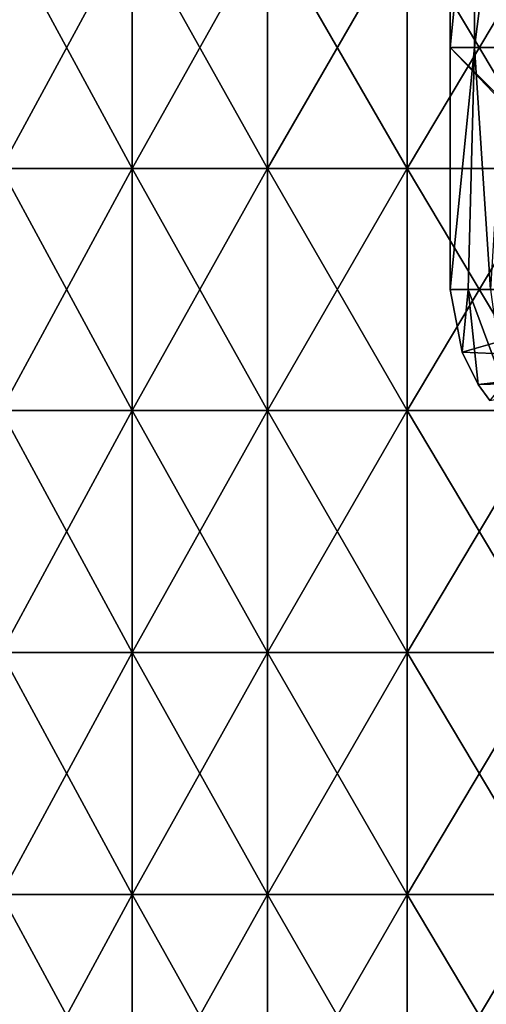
# Model space of a CAD drawing. Header units: inches. Extents: x -4.75 to 4.5, y 0 to 1.88.
# Tile 40 of 256: x -3.01 to -2.86, y 0.33 to 0.65. Entities that reach past the tile are written whole.
import ezdxf

# ---------------------------------------------------------------- set-up
doc = ezdxf.new("R2010")
doc.units = ezdxf.units.IN
doc.header["$LTSCALE"] = 101.851852
doc.header["$MEASUREMENT"] = 0
for name, color, linetype in [('11', 7, 'CONTINUOUS'), ('12', 7, 'CONTINUOUS'), ('147', 7, 'CONTINUOUS'), ('157', 7, 'CONTINUOUS'), ('20', 7, 'CONTINUOUS')]:
    doc.layers.add(name, color=color, linetype=linetype)

msp = doc.modelspace()

# ---------------------------------------------------------------- linework, layer by layer
at = {"layer": '11', "color": 13, "linetype": 'Continuous', "true_color": 0xd67263}
for points in [[(-2.86016, 0.6425, 0.32886), (-2.86812, 0.6425, 0.25), (-2.86016, 0.72258, 0.32886), (-2.86016, 0.6425, 0.32886)], [(-2.86812, 0.6425, 0.25), (-2.86812, 0.72258, 0.25), (-2.86016, 0.72258, 0.32886), (-2.86812, 0.6425, 0.25)], [(-2.85002, 0.6425, 0.40747), (-2.86016, 0.6425, 0.32886), (-2.85002, 0.72258, 0.40747), (-2.85002, 0.6425, 0.40747)], [(-2.85002, 0.72258, 0.40747), (-2.86016, 0.6425, 0.32886), (-2.86016, 0.72258, 0.32886), (-2.85002, 0.72258, 0.40747)], [(-2.86222, 0.5625, 0.31036), (-2.86812, 0.5625, 0.25), (-2.86016, 0.6425, 0.32886), (-2.86222, 0.5625, 0.31036)], [(-2.86016, 0.6425, 0.32886), (-2.86812, 0.5625, 0.25), (-2.86812, 0.6425, 0.25), (-2.86016, 0.6425, 0.32886)], [(-2.85481, 0.5625, 0.37241), (-2.86222, 0.5625, 0.31036), (-2.86016, 0.6425, 0.32886), (-2.85481, 0.5625, 0.37241)], [(-2.85002, 0.6425, 0.40747), (-2.85481, 0.5625, 0.37241), (-2.86016, 0.6425, 0.32886), (-2.85002, 0.6425, 0.40747)]]:
    msp.add_3dface(points, dxfattribs=at)
at = {"layer": '12', "color": 13, "linetype": 'Continuous', "true_color": 0xd67263}
for points in [[(-2.97336, 0.68254, 1.96228), (-3.01663, 0.68254, 1.89508), (-2.97336, 0.60246, 1.96228), (-2.97336, 0.68254, 1.96228)], [(-2.97336, 0.60246, 1.96228), (-3.01663, 0.68254, 1.89508), (-3.01663, 0.60246, 1.89508), (-2.97336, 0.60246, 1.96228)], [(-3.01663, 0.68254, -1.89508), (-2.97336, 0.68254, -1.96228), (-3.01663, 0.60246, -1.89508), (-3.01663, 0.68254, -1.89508)], [(-3.01663, 0.60246, -1.89508), (-2.97336, 0.68254, -1.96228), (-2.97336, 0.60246, -1.96228), (-3.01663, 0.60246, -1.89508)], [(-2.92859, 0.68254, 2.02849), (-2.97336, 0.68254, 1.96228), (-2.92859, 0.60246, 2.02849), (-2.92859, 0.68254, 2.02849)], [(-2.92859, 0.60246, 2.02849), (-2.97336, 0.68254, 1.96228), (-2.97336, 0.60246, 1.96228), (-2.92859, 0.60246, 2.02849)], [(-2.97336, 0.68254, -1.96228), (-2.92859, 0.68254, -2.02849), (-2.97336, 0.60246, -1.96228), (-2.97336, 0.68254, -1.96228)], [(-2.97336, 0.60246, -1.96228), (-2.92859, 0.68254, -2.02849), (-2.92859, 0.60246, -2.02849), (-2.97336, 0.60246, -1.96228)], [(-2.88234, 0.68254, 2.09368), (-2.92859, 0.68254, 2.02849), (-2.88234, 0.60246, 2.09368), (-2.88234, 0.68254, 2.09368)], [(-2.88234, 0.60246, 2.09368), (-2.92859, 0.68254, 2.02849), (-2.92859, 0.60246, 2.02849), (-2.88234, 0.60246, 2.09368)], [(-2.92859, 0.68254, -2.02849), (-2.88234, 0.68254, -2.09368), (-2.92859, 0.60246, -2.02849), (-2.92859, 0.68254, -2.02849)], [(-2.92859, 0.60246, -2.02849), (-2.88234, 0.68254, -2.09368), (-2.88234, 0.60246, -2.09368), (-2.92859, 0.60246, -2.02849)], [(-2.83465, 0.68254, 2.15782), (-2.88234, 0.68254, 2.09368), (-2.83465, 0.60246, 2.15782), (-2.83465, 0.68254, 2.15782)], [(-2.83465, 0.60246, 2.15782), (-2.88234, 0.68254, 2.09368), (-2.88234, 0.60246, 2.09368), (-2.83465, 0.60246, 2.15782)], [(-2.88234, 0.68254, -2.09368), (-2.83465, 0.68254, -2.15782), (-2.88234, 0.60246, -2.09368), (-2.88234, 0.68254, -2.09368)], [(-2.88234, 0.60246, -2.09368), (-2.83465, 0.68254, -2.15782), (-2.83465, 0.60246, -2.15782), (-2.88234, 0.60246, -2.09368)], [(-2.97336, 0.60246, 1.96228), (-3.01663, 0.60246, 1.89508), (-2.97336, 0.52238, 1.96228), (-2.97336, 0.60246, 1.96228)], [(-2.97336, 0.52238, 1.96228), (-3.01663, 0.60246, 1.89508), (-3.01663, 0.52238, 1.89508), (-2.97336, 0.52238, 1.96228)], [(-3.01663, 0.60246, -1.89508), (-2.97336, 0.60246, -1.96228), (-3.01663, 0.52238, -1.89508), (-3.01663, 0.60246, -1.89508)], [(-3.01663, 0.52238, -1.89508), (-2.97336, 0.60246, -1.96228), (-2.97336, 0.52238, -1.96228), (-3.01663, 0.52238, -1.89508)], [(-2.92859, 0.60246, 2.02849), (-2.97336, 0.60246, 1.96228), (-2.92859, 0.52238, 2.02849), (-2.92859, 0.60246, 2.02849)], [(-2.92859, 0.52238, 2.02849), (-2.97336, 0.60246, 1.96228), (-2.97336, 0.52238, 1.96228), (-2.92859, 0.52238, 2.02849)], [(-2.97336, 0.60246, -1.96228), (-2.92859, 0.60246, -2.02849), (-2.97336, 0.52238, -1.96228), (-2.97336, 0.60246, -1.96228)], [(-2.97336, 0.52238, -1.96228), (-2.92859, 0.60246, -2.02849), (-2.92859, 0.52238, -2.02849), (-2.97336, 0.52238, -1.96228)], [(-2.88234, 0.60246, 2.09368), (-2.92859, 0.60246, 2.02849), (-2.88234, 0.52238, 2.09368), (-2.88234, 0.60246, 2.09368)], [(-2.88234, 0.52238, 2.09368), (-2.92859, 0.60246, 2.02849), (-2.92859, 0.52238, 2.02849), (-2.88234, 0.52238, 2.09368)], [(-2.92859, 0.60246, -2.02849), (-2.88234, 0.60246, -2.09368), (-2.92859, 0.52238, -2.02849), (-2.92859, 0.60246, -2.02849)], [(-2.92859, 0.52238, -2.02849), (-2.88234, 0.60246, -2.09368), (-2.88234, 0.52238, -2.09368), (-2.92859, 0.52238, -2.02849)], [(-2.83465, 0.60246, 2.15782), (-2.88234, 0.60246, 2.09368), (-2.83465, 0.52238, 2.15782), (-2.83465, 0.60246, 2.15782)], [(-2.83465, 0.52238, 2.15782), (-2.88234, 0.60246, 2.09368), (-2.88234, 0.52238, 2.09368), (-2.83465, 0.52238, 2.15782)], [(-2.88234, 0.60246, -2.09368), (-2.83465, 0.60246, -2.15782), (-2.88234, 0.52238, -2.09368), (-2.88234, 0.60246, -2.09368)], [(-2.88234, 0.52238, -2.09368), (-2.83465, 0.60246, -2.15782), (-2.83465, 0.52238, -2.15782), (-2.88234, 0.52238, -2.09368)], [(-2.97336, 0.52238, 1.96228), (-3.01663, 0.52238, 1.89508), (-2.97336, 0.4423, 1.96228), (-2.97336, 0.52238, 1.96228)], [(-2.97336, 0.4423, 1.96228), (-3.01663, 0.52238, 1.89508), (-3.01663, 0.4423, 1.89508), (-2.97336, 0.4423, 1.96228)], [(-3.01663, 0.52238, -1.89508), (-2.97336, 0.52238, -1.96228), (-3.01663, 0.4423, -1.89508), (-3.01663, 0.52238, -1.89508)], [(-3.01663, 0.4423, -1.89508), (-2.97336, 0.52238, -1.96228), (-2.97336, 0.4423, -1.96228), (-3.01663, 0.4423, -1.89508)], [(-2.92859, 0.52238, 2.02849), (-2.97336, 0.52238, 1.96228), (-2.92859, 0.4423, 2.02849), (-2.92859, 0.52238, 2.02849)], [(-2.92859, 0.4423, 2.02849), (-2.97336, 0.52238, 1.96228), (-2.97336, 0.4423, 1.96228), (-2.92859, 0.4423, 2.02849)], [(-2.97336, 0.52238, -1.96228), (-2.92859, 0.52238, -2.02849), (-2.97336, 0.4423, -1.96228), (-2.97336, 0.52238, -1.96228)], [(-2.97336, 0.4423, -1.96228), (-2.92859, 0.52238, -2.02849), (-2.92859, 0.4423, -2.02849), (-2.97336, 0.4423, -1.96228)], [(-2.88234, 0.52238, 2.09368), (-2.92859, 0.52238, 2.02849), (-2.88234, 0.4423, 2.09368), (-2.88234, 0.52238, 2.09368)], [(-2.88234, 0.4423, 2.09368), (-2.92859, 0.52238, 2.02849), (-2.92859, 0.4423, 2.02849), (-2.88234, 0.4423, 2.09368)], [(-2.92859, 0.52238, -2.02849), (-2.88234, 0.52238, -2.09368), (-2.92859, 0.4423, -2.02849), (-2.92859, 0.52238, -2.02849)], [(-2.92859, 0.4423, -2.02849), (-2.88234, 0.52238, -2.09368), (-2.88234, 0.4423, -2.09368), (-2.92859, 0.4423, -2.02849)], [(-2.83465, 0.52238, 2.15782), (-2.88234, 0.52238, 2.09368), (-2.83465, 0.4423, 2.15782), (-2.83465, 0.52238, 2.15782)], [(-2.83465, 0.4423, 2.15782), (-2.88234, 0.52238, 2.09368), (-2.88234, 0.4423, 2.09368), (-2.83465, 0.4423, 2.15782)], [(-2.88234, 0.52238, -2.09368), (-2.83465, 0.52238, -2.15782), (-2.88234, 0.4423, -2.09368), (-2.88234, 0.52238, -2.09368)], [(-2.88234, 0.4423, -2.09368), (-2.83465, 0.52238, -2.15782), (-2.83465, 0.4423, -2.15782), (-2.88234, 0.4423, -2.09368)], [(-2.97336, 0.4423, 1.96228), (-3.01663, 0.4423, 1.89508), (-2.97336, 0.36222, 1.96228), (-2.97336, 0.4423, 1.96228)], [(-2.97336, 0.36222, 1.96228), (-3.01663, 0.4423, 1.89508), (-3.01663, 0.36222, 1.89508), (-2.97336, 0.36222, 1.96228)], [(-3.01663, 0.4423, -1.89508), (-2.97336, 0.4423, -1.96228), (-3.01663, 0.36222, -1.89508), (-3.01663, 0.4423, -1.89508)], [(-3.01663, 0.36222, -1.89508), (-2.97336, 0.4423, -1.96228), (-2.97336, 0.36222, -1.96228), (-3.01663, 0.36222, -1.89508)], [(-2.92859, 0.4423, 2.02849), (-2.97336, 0.4423, 1.96228), (-2.92859, 0.36222, 2.02849), (-2.92859, 0.4423, 2.02849)], [(-2.92859, 0.36222, 2.02849), (-2.97336, 0.4423, 1.96228), (-2.97336, 0.36222, 1.96228), (-2.92859, 0.36222, 2.02849)], [(-2.97336, 0.4423, -1.96228), (-2.92859, 0.4423, -2.02849), (-2.97336, 0.36222, -1.96228), (-2.97336, 0.4423, -1.96228)], [(-2.97336, 0.36222, -1.96228), (-2.92859, 0.4423, -2.02849), (-2.92859, 0.36222, -2.02849), (-2.97336, 0.36222, -1.96228)], [(-2.88234, 0.4423, 2.09368), (-2.92859, 0.4423, 2.02849), (-2.88234, 0.36222, 2.09368), (-2.88234, 0.4423, 2.09368)], [(-2.88234, 0.36222, 2.09368), (-2.92859, 0.4423, 2.02849), (-2.92859, 0.36222, 2.02849), (-2.88234, 0.36222, 2.09368)], [(-2.92859, 0.4423, -2.02849), (-2.88234, 0.4423, -2.09368), (-2.92859, 0.36222, -2.02849), (-2.92859, 0.4423, -2.02849)], [(-2.92859, 0.36222, -2.02849), (-2.88234, 0.4423, -2.09368), (-2.88234, 0.36222, -2.09368), (-2.92859, 0.36222, -2.02849)], [(-2.83465, 0.4423, 2.15782), (-2.88234, 0.4423, 2.09368), (-2.83465, 0.36222, 2.15782), (-2.83465, 0.4423, 2.15782)], [(-2.83465, 0.36222, 2.15782), (-2.88234, 0.4423, 2.09368), (-2.88234, 0.36222, 2.09368), (-2.83465, 0.36222, 2.15782)], [(-2.88234, 0.4423, -2.09368), (-2.83465, 0.4423, -2.15782), (-2.88234, 0.36222, -2.09368), (-2.88234, 0.4423, -2.09368)], [(-2.88234, 0.36222, -2.09368), (-2.83465, 0.4423, -2.15782), (-2.83465, 0.36222, -2.15782), (-2.88234, 0.36222, -2.09368)], [(-2.97336, 0.36222, 1.96228), (-3.01663, 0.36222, 1.89508), (-2.97336, 0.28214, 1.96228), (-2.97336, 0.36222, 1.96228)], [(-2.97336, 0.28214, 1.96228), (-3.01663, 0.36222, 1.89508), (-3.01663, 0.28214, 1.89508), (-2.97336, 0.28214, 1.96228)], [(-3.01663, 0.36222, -1.89508), (-2.97336, 0.36222, -1.96228), (-3.01663, 0.28214, -1.89508), (-3.01663, 0.36222, -1.89508)], [(-3.01663, 0.28214, -1.89508), (-2.97336, 0.36222, -1.96228), (-2.97336, 0.28214, -1.96228), (-3.01663, 0.28214, -1.89508)], [(-2.92859, 0.36222, 2.02849), (-2.97336, 0.36222, 1.96228), (-2.92859, 0.28214, 2.02849), (-2.92859, 0.36222, 2.02849)], [(-2.92859, 0.28214, 2.02849), (-2.97336, 0.36222, 1.96228), (-2.97336, 0.28214, 1.96228), (-2.92859, 0.28214, 2.02849)], [(-2.97336, 0.36222, -1.96228), (-2.92859, 0.36222, -2.02849), (-2.97336, 0.28214, -1.96228), (-2.97336, 0.36222, -1.96228)], [(-2.97336, 0.28214, -1.96228), (-2.92859, 0.36222, -2.02849), (-2.92859, 0.28214, -2.02849), (-2.97336, 0.28214, -1.96228)], [(-2.88234, 0.36222, 2.09368), (-2.92859, 0.36222, 2.02849), (-2.88234, 0.28214, 2.09368), (-2.88234, 0.36222, 2.09368)], [(-2.88234, 0.28214, 2.09368), (-2.92859, 0.36222, 2.02849), (-2.92859, 0.28214, 2.02849), (-2.88234, 0.28214, 2.09368)], [(-2.92859, 0.36222, -2.02849), (-2.88234, 0.36222, -2.09368), (-2.92859, 0.28214, -2.02849), (-2.92859, 0.36222, -2.02849)], [(-2.92859, 0.28214, -2.02849), (-2.88234, 0.36222, -2.09368), (-2.88234, 0.28214, -2.09368), (-2.92859, 0.28214, -2.02849)], [(-2.83465, 0.36222, 2.15782), (-2.88234, 0.36222, 2.09368), (-2.83465, 0.28214, 2.15782), (-2.83465, 0.36222, 2.15782)], [(-2.83465, 0.28214, 2.15782), (-2.88234, 0.36222, 2.09368), (-2.88234, 0.28214, 2.09368), (-2.83465, 0.28214, 2.15782)], [(-2.88234, 0.36222, -2.09368), (-2.83465, 0.36222, -2.15782), (-2.88234, 0.28214, -2.09368), (-2.88234, 0.36222, -2.09368)], [(-2.88234, 0.28214, -2.09368), (-2.83465, 0.36222, -2.15782), (-2.83465, 0.28214, -2.15782), (-2.88234, 0.28214, -2.09368)]]:
    msp.add_3dface(points, dxfattribs=at)
at = {"layer": '147', "color": 13, "linetype": 'Continuous', "true_color": 0xd67263}
for points in [[(-2.86812, 0.5625, 0.25), (-2.86222, 0.5625, 0.31036), (-2.86424, 0.54171, 0.25356), (-2.86812, 0.5625, 0.25)], [(-2.86222, 0.5625, 0.31036), (-2.85885, 0.53105, 0.25849), (-2.86424, 0.54171, 0.25356), (-2.86222, 0.5625, 0.31036)], [(-2.86222, 0.5625, 0.31036), (-2.85481, 0.5625, 0.37241), (-2.85061, 0.53128, 0.33853), (-2.86222, 0.5625, 0.31036)], [(-2.85885, 0.53105, 0.25849), (-2.86222, 0.5625, 0.31036), (-2.85061, 0.53128, 0.33853), (-2.85885, 0.53105, 0.25849)], [(-2.855, 0.52567, 0.26201), (-2.85885, 0.53105, 0.25849), (-2.85061, 0.53128, 0.33853), (-2.855, 0.52567, 0.26201)]]:
    msp.add_3dface(points, dxfattribs=at)
at = {"layer": '157', "color": 13, "linetype": 'Continuous', "true_color": 0xd67263}
for points in [[(-2.79162, 0.5625, 0.25), (-2.86812, 0.5625, 0.25), (-2.86424, 0.54171, 0.25356), (-2.79162, 0.5625, 0.25)], [(-2.79162, 0.53858, 0.25476), (-2.79162, 0.5625, 0.25), (-2.86424, 0.54171, 0.25356), (-2.79162, 0.53858, 0.25476)], [(-2.85885, 0.53105, 0.25849), (-2.79162, 0.53858, 0.25476), (-2.86424, 0.54171, 0.25356), (-2.85885, 0.53105, 0.25849)], [(-2.855, 0.52567, 0.26201), (-2.79162, 0.53858, 0.25476), (-2.85885, 0.53105, 0.25849), (-2.855, 0.52567, 0.26201)]]:
    msp.add_3dface(points, dxfattribs=at)
at = {"layer": '20', "color": 13, "linetype": 'Continuous', "true_color": 0xd67263}
for points in [[(-2.86812, 0.72258, 0.25), (-2.86812, 0.6425, 0.25), (-2.78827, 0.6425, 0.25), (-2.86812, 0.72258, 0.25)], [(-2.86812, 0.72258, 0.25), (-2.78827, 0.6425, 0.25), (-2.78827, 0.72258, 0.25), (-2.86812, 0.72258, 0.25)], [(-2.86812, 0.6425, 0.25), (-2.86812, 0.5625, 0.25), (-2.79162, 0.5625, 0.25), (-2.86812, 0.6425, 0.25)], [(-2.78827, 0.5625, 0.25), (-2.86812, 0.6425, 0.25), (-2.79162, 0.5625, 0.25), (-2.78827, 0.5625, 0.25)], [(-2.86812, 0.6425, 0.25), (-2.78827, 0.5625, 0.25), (-2.78827, 0.6425, 0.25), (-2.86812, 0.6425, 0.25)]]:
    msp.add_3dface(points, dxfattribs=at)

doc.saveas('drawing.dxf')
